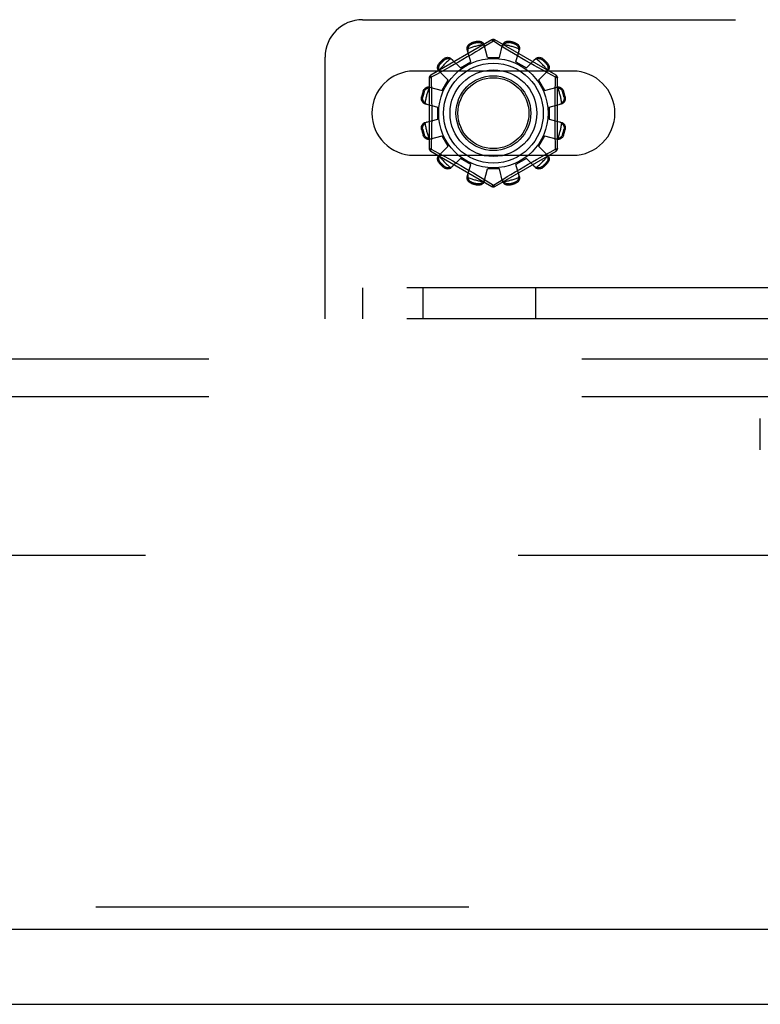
# Model space of a CAD drawing. Header units: inches. Extents: x 0 to 227, y 0 to 147.
# Tile 77 of 256: x 82.35 to 84.82, y 36.16 to 39.45. Entities that reach past the tile are written whole.
import ezdxf

# ---------------------------------------------------------------- set-up
doc = ezdxf.new("R2010")
doc.units = ezdxf.units.IN
doc.header["$LTSCALE"] = 12.466667
doc.header["$MEASUREMENT"] = 0
doc.linetypes.add('HIDDEN', pattern=[0.2, 0.1, -0.1])
doc.layers.get('0').update_dxf_attribs({"linetype": 'CONTINUOUS'})
for name, color, linetype in [('DEFAULT_2', 8, 'HIDDEN'), ('RIGHTHAND_DOOR_ASSEMBLY', 7, 'CONTINUOUS'), ('SUBPANEL', 7, 'CONTINUOUS')]:
    doc.layers.add(name, color=color, linetype=linetype)

msp = doc.modelspace()

# ---------------------------------------------------------------- linework, layer by layer
at = {"color": 7, "linetype": 'Continuous'}
msp.add_line((39.5279, 36.1593), (99.4239, 36.1593), dxfattribs=at)
at = {"layer": 'DEFAULT_2', "color": 8, "linetype": 'HIDDEN'}
for p, q in [((83.4917, 39.4508), (92.2417, 39.4508)), ((83.9242, 39.3831), (83.7197, 39.265)), ((83.8561, 39.3732), (83.8571, 39.3694)), ((83.876, 39.3745), (83.875, 39.3783)), ((83.9292, 39.3785), (83.8943, 39.3573)), ((83.9092, 39.3243), (83.8981, 39.3665)), ((83.9326, 39.3764), (83.9292, 39.3785)), ((83.9523, 39.3644), (83.9326, 39.3764)), ((84.1387, 39.265), (83.9342, 39.3831)), ((83.9492, 39.3243), (83.9602, 39.3665)), ((83.9833, 39.3783), (83.9823, 39.3745)), ((84.0012, 39.3694), (84.0022, 39.3732)), ((83.8535, 39.3094), (83.8419, 39.3515)), ((83.8568, 39.3348), (83.8421, 39.3262)), ((83.8706, 39.343), (83.8568, 39.3348)), ((83.8831, 39.3505), (83.8706, 39.343)), ((83.8943, 39.3573), (83.8831, 39.3505)), ((83.9666, 39.3557), (83.9523, 39.3644)), ((83.9834, 39.3456), (83.9666, 39.3557)), ((83.9961, 39.338), (83.9834, 39.3456)), ((84.0098, 39.3299), (83.9961, 39.338)), ((84.0048, 39.3094), (84.0164, 39.3515)), ((83.3667, 38.4508), (83.3667, 39.3258)), ((83.7484, 39.3052), (83.7512, 39.3024)), ((83.765, 39.3162), (83.7623, 39.319)), ((83.7983, 39.301), (83.785, 39.2935)), ((83.7882, 39.3204), (83.8188, 39.2894)), ((83.8124, 39.309), (83.7983, 39.301)), ((83.8272, 39.3175), (83.8124, 39.309)), ((83.8188, 39.2894), (83.8535, 39.3094)), ((83.8421, 39.3262), (83.8272, 39.3175)), ((83.9092, 39.3243), (83.9492, 39.3243)), ((84.0048, 39.3094), (84.0395, 39.2894)), ((84.0239, 39.3216), (84.0098, 39.3299)), ((84.0381, 39.3134), (84.0239, 39.3216)), ((84.0519, 39.3056), (84.0381, 39.3134)), ((84.0395, 39.2894), (84.0701, 39.3204)), ((84.0651, 39.2981), (84.0519, 39.3056)), ((84.0961, 39.319), (84.0933, 39.3162)), ((84.1071, 39.3024), (84.1099, 39.3052)), ((84.1948, 39.2789), (83.6635, 39.2789)), ((83.7389, 39.2681), (83.7212, 39.2584)), ((83.7568, 39.2779), (83.7389, 39.2681)), ((83.747, 39.2793), (83.7781, 39.2486)), ((83.7728, 39.2867), (83.7568, 39.2779)), ((83.785, 39.2935), (83.7728, 39.2867)), ((84.0775, 39.2912), (84.0651, 39.2981)), ((84.094, 39.282), (84.0775, 39.2912)), ((84.0802, 39.2486), (84.1113, 39.2793)), ((84.1124, 39.2719), (84.094, 39.282)), ((84.1372, 39.2584), (84.1124, 39.2719)), ((83.7147, 39.2564), (83.7147, 39.0202)), ((83.7212, 39.2584), (83.7214, 39.2467)), ((83.7581, 39.214), (83.7781, 39.2486)), ((84.0802, 39.2486), (84.1002, 39.214)), ((84.1437, 39.0202), (84.1437, 39.2564)), ((83.698, 39.2103), (83.6943, 39.2114)), ((83.716, 39.2256), (83.7581, 39.214)), ((84.1002, 39.214), (84.1423, 39.2256)), ((84.1641, 39.2114), (84.1603, 39.2103)), ((83.6892, 39.1925), (83.693, 39.1915)), ((83.7009, 39.1693), (83.7432, 39.1583)), ((84.1152, 39.1583), (84.1574, 39.1693)), ((84.1653, 39.1915), (84.1691, 39.1925)), ((83.7432, 39.1183), (83.7432, 39.1583)), ((84.1152, 39.1583), (84.1152, 39.1183)), ((83.7009, 39.1073), (83.7432, 39.1183)), ((84.1152, 39.1183), (84.1574, 39.1073)), ((83.693, 39.0851), (83.6892, 39.0841)), ((84.1691, 39.0841), (84.1653, 39.0851)), ((83.6943, 39.0652), (83.698, 39.0663)), ((83.716, 39.051), (83.7581, 39.0626)), ((83.7781, 39.028), (83.7581, 39.0626)), ((84.1002, 39.0626), (84.0802, 39.028)), ((84.1002, 39.0626), (84.1423, 39.051)), ((84.1603, 39.0663), (84.1641, 39.0652)), ((83.7197, 39.0116), (83.9242, 38.8935)), ((83.7212, 39.0182), (83.7459, 39.0047)), ((83.7459, 39.0047), (83.7643, 38.9946)), ((83.747, 38.9973), (83.7781, 39.028)), ((83.9342, 38.8935), (84.1387, 39.0116)), ((84.0802, 39.028), (84.1113, 38.9973)), ((84.1015, 38.9987), (84.1194, 39.0085)), ((84.1194, 39.0085), (84.1372, 39.0182)), ((84.1372, 39.0182), (84.1369, 39.0299)), ((83.6635, 38.9977), (84.1948, 38.9977)), ((83.7512, 38.9742), (83.7484, 38.9714)), ((83.7643, 38.9946), (83.7809, 38.9854)), ((83.7809, 38.9854), (83.7932, 38.9785)), ((83.7882, 38.9562), (83.8188, 38.9872)), ((83.7932, 38.9785), (83.8064, 38.971)), ((83.8535, 38.9672), (83.8188, 38.9872)), ((84.0395, 38.9872), (84.0048, 38.9672)), ((84.0395, 38.9872), (84.0701, 38.9562)), ((84.0459, 38.9676), (84.06, 38.9756)), ((84.06, 38.9756), (84.0733, 38.9831)), ((84.0733, 38.9831), (84.0855, 38.9899)), ((84.0855, 38.9899), (84.1015, 38.9987)), ((84.1099, 38.9714), (84.1071, 38.9742)), ((83.7623, 38.9576), (83.765, 38.9604)), ((83.8064, 38.971), (83.8202, 38.9632)), ((83.8202, 38.9632), (83.8344, 38.955)), ((83.8344, 38.955), (83.8486, 38.9467)), ((83.8419, 38.9251), (83.8535, 38.9672)), ((83.8486, 38.9467), (83.8622, 38.9386)), ((83.8622, 38.9386), (83.8749, 38.931)), ((83.8981, 38.9101), (83.9092, 38.9523)), ((83.9492, 38.9523), (83.9092, 38.9523)), ((83.9602, 38.9101), (83.9492, 38.9523)), ((83.9878, 38.9336), (84.0015, 38.9418)), ((84.0015, 38.9418), (84.0162, 38.9504)), ((84.0164, 38.9251), (84.0048, 38.9672)), ((84.0162, 38.9504), (84.0311, 38.9591)), ((84.0311, 38.9591), (84.0459, 38.9676)), ((84.0933, 38.9604), (84.0961, 38.9576)), ((83.8571, 38.9072), (83.8561, 38.9034)), ((83.8749, 38.931), (83.8917, 38.9209)), ((83.8917, 38.9209), (83.906, 38.9122)), ((83.906, 38.9122), (83.9257, 38.9002)), ((83.9292, 38.8981), (83.964, 38.9193)), ((83.964, 38.9193), (83.9753, 38.9261)), ((83.9753, 38.9261), (83.9878, 38.9336)), ((84.0022, 38.9034), (84.0012, 38.9072)), ((83.875, 38.8983), (83.876, 38.9021)), ((83.9257, 38.9002), (83.9292, 38.8981)), ((83.9823, 38.9021), (83.9833, 38.8983)), ((92.3667, 38.5548), (83.3667, 38.5548)), ((83.4917, 38.5548), (83.4917, 38.4508)), ((83.6942, 38.4508), (83.6942, 38.5548)), ((84.0708, 38.4508), (84.0708, 38.5548)), ((92.3667, 38.4508), (83.3667, 38.4508)), ((84.8216, 38.0133), (84.8216, 38.1173)), ((97.7259, 37.6593), (71.1219, 37.6593))]:
    msp.add_line(p, q, dxfattribs=at)
for points in [[(83.8419, 39.3515), (83.8415, 39.3532), (83.8414, 39.3551), (83.8415, 39.357), (83.8418, 39.3589), (83.8424, 39.3608), (83.8432, 39.3626), (83.8442, 39.3644), (83.8454, 39.366), (83.8468, 39.3676), (83.8484, 39.3691), (83.8502, 39.3704), (83.8521, 39.3715), (83.854, 39.3725), (83.8561, 39.3732)], [(83.8442, 39.3533), (83.8444, 39.3543), (83.8446, 39.3553), (83.8449, 39.3563), (83.8453, 39.3573), (83.8456, 39.3583), (83.846, 39.3593), (83.8465, 39.3602), (83.847, 39.3611), (83.8476, 39.362), (83.8482, 39.3629), (83.8489, 39.3639), (83.8497, 39.3647), (83.8506, 39.3656), (83.8516, 39.3665), (83.8528, 39.3673), (83.8541, 39.3681), (83.8555, 39.3688), (83.8571, 39.3694)], [(83.875, 39.3783), (83.8771, 39.3786), (83.8793, 39.3788), (83.8815, 39.3788), (83.8837, 39.3785), (83.8858, 39.3781), (83.8879, 39.3774), (83.8897, 39.3766), (83.8915, 39.3756), (83.8931, 39.3744), (83.8945, 39.373), (83.8958, 39.3715), (83.8968, 39.3699), (83.8976, 39.3683), (83.8981, 39.3665)], [(83.876, 39.3745), (83.8777, 39.3747), (83.8793, 39.3749), (83.8808, 39.3748), (83.8822, 39.3747), (83.8835, 39.3744), (83.8847, 39.3741), (83.8859, 39.3737), (83.8869, 39.3733), (83.888, 39.3728), (83.8889, 39.3723), (83.8898, 39.3718), (83.8907, 39.3712), (83.8915, 39.3706), (83.8923, 39.3699), (83.8931, 39.3692), (83.8938, 39.3685), (83.8946, 39.3678), (83.8952, 39.367)], [(83.9, 39.3594), (83.8996, 39.3608), (83.899, 39.3621), (83.8983, 39.3634), (83.8974, 39.3647), (83.8964, 39.3659), (83.8952, 39.367)], [(83.9242, 39.3831), (83.9245, 39.3832), (83.9249, 39.383), (83.9255, 39.3827), (83.9261, 39.3822), (83.9268, 39.3815), (83.9276, 39.3806), (83.9284, 39.3796), (83.9292, 39.3785)], [(83.9292, 39.3785), (83.93, 39.3796), (83.9308, 39.3806), (83.9315, 39.3815), (83.9322, 39.3822), (83.9328, 39.3827), (83.9334, 39.383), (83.9338, 39.3832), (83.9342, 39.3831)], [(83.9631, 39.367), (83.9619, 39.3659), (83.9609, 39.3647), (83.9601, 39.3634), (83.9593, 39.3621), (83.9587, 39.3608), (83.9583, 39.3594)], [(83.9602, 39.3665), (83.9607, 39.3683), (83.9615, 39.3699), (83.9626, 39.3715), (83.9638, 39.373), (83.9653, 39.3744), (83.9669, 39.3756), (83.9686, 39.3766), (83.9705, 39.3774), (83.9725, 39.3781), (83.9746, 39.3785), (83.9768, 39.3788), (83.979, 39.3788), (83.9812, 39.3786), (83.9833, 39.3783)], [(83.9631, 39.367), (83.9638, 39.3678), (83.9645, 39.3685), (83.9652, 39.3692), (83.966, 39.3699), (83.9668, 39.3706), (83.9677, 39.3712), (83.9685, 39.3718), (83.9694, 39.3723), (83.9704, 39.3728), (83.9714, 39.3733), (83.9725, 39.3737), (83.9736, 39.3741), (83.9748, 39.3744), (83.9761, 39.3747), (83.9775, 39.3748), (83.9791, 39.3749), (83.9807, 39.3747), (83.9823, 39.3745)], [(84.0012, 39.3694), (84.0028, 39.3688), (84.0042, 39.3681), (84.0055, 39.3673), (84.0067, 39.3665), (84.0077, 39.3656), (84.0086, 39.3647), (84.0094, 39.3638), (84.0101, 39.3629), (84.0107, 39.362), (84.0113, 39.3611), (84.0118, 39.3602), (84.0123, 39.3592), (84.0127, 39.3583), (84.0131, 39.3573), (84.0134, 39.3563), (84.0137, 39.3553), (84.0139, 39.3543), (84.0141, 39.3533)], [(84.0022, 39.3732), (84.0043, 39.3725), (84.0063, 39.3715), (84.0082, 39.3704), (84.0099, 39.3691), (84.0115, 39.3676), (84.013, 39.366), (84.0142, 39.3644), (84.0152, 39.3626), (84.0159, 39.3608), (84.0165, 39.3589), (84.0168, 39.357), (84.0169, 39.3551), (84.0168, 39.3532), (84.0164, 39.3515)], [(83.8442, 39.3533), (83.8438, 39.3518), (83.8435, 39.3502), (83.8434, 39.3487), (83.8434, 39.3472), (83.8435, 39.3458), (83.8439, 39.3443)], [(84.0145, 39.3443), (84.0148, 39.3458), (84.0149, 39.3472), (84.015, 39.3487), (84.0148, 39.3502), (84.0146, 39.3518), (84.0141, 39.3533)], [(83.747, 39.2793), (83.7458, 39.2806), (83.7448, 39.2821), (83.7439, 39.2838), (83.7432, 39.2857), (83.7428, 39.2876), (83.7425, 39.2896), (83.7425, 39.2916), (83.7427, 39.2936), (83.7432, 39.2957), (83.7438, 39.2978), (83.7447, 39.2998), (83.7458, 39.3017), (83.747, 39.3035), (83.7484, 39.3052)], [(83.7481, 39.282), (83.7477, 39.283), (83.7474, 39.284), (83.7472, 39.285), (83.747, 39.286), (83.7468, 39.2871), (83.7467, 39.2881), (83.7466, 39.2891), (83.7466, 39.2902), (83.7467, 39.2913), (83.7468, 39.2924), (83.7469, 39.2935), (83.7472, 39.2947), (83.7475, 39.2959), (83.7479, 39.2972), (83.7485, 39.2985), (83.7492, 39.2998), (83.7501, 39.3011), (83.7512, 39.3024)], [(83.7623, 39.319), (83.7639, 39.3204), (83.7657, 39.3217), (83.7677, 39.3228), (83.7697, 39.3236), (83.7718, 39.3243), (83.7738, 39.3247), (83.7759, 39.325), (83.7779, 39.3249), (83.7799, 39.3247), (83.7818, 39.3243), (83.7836, 39.3236), (83.7853, 39.3227), (83.7868, 39.3217), (83.7882, 39.3204)], [(83.765, 39.3162), (83.7664, 39.3173), (83.7677, 39.3182), (83.769, 39.319), (83.7703, 39.3195), (83.7716, 39.32), (83.7728, 39.3203), (83.774, 39.3205), (83.7751, 39.3207), (83.7762, 39.3208), (83.7773, 39.3208), (83.7783, 39.3208), (83.7794, 39.3208), (83.7804, 39.3206), (83.7814, 39.3205), (83.7825, 39.3203), (83.7835, 39.32), (83.7845, 39.3197), (83.7854, 39.3194)], [(83.7934, 39.3152), (83.7923, 39.3162), (83.7911, 39.317), (83.7898, 39.3178), (83.7884, 39.3185), (83.787, 39.319), (83.7854, 39.3194)], [(84.0729, 39.3194), (84.0713, 39.319), (84.0699, 39.3185), (84.0685, 39.3178), (84.0672, 39.317), (84.066, 39.3162), (84.0649, 39.3152)], [(84.0701, 39.3204), (84.0715, 39.3217), (84.073, 39.3227), (84.0747, 39.3236), (84.0765, 39.3243), (84.0785, 39.3247), (84.0805, 39.3249), (84.0825, 39.325), (84.0845, 39.3247), (84.0866, 39.3243), (84.0886, 39.3236), (84.0907, 39.3228), (84.0926, 39.3217), (84.0944, 39.3204), (84.0961, 39.319)], [(84.0729, 39.3194), (84.0739, 39.3197), (84.0749, 39.32), (84.0759, 39.3203), (84.0769, 39.3205), (84.0779, 39.3206), (84.079, 39.3208), (84.08, 39.3208), (84.0811, 39.3208), (84.0821, 39.3208), (84.0832, 39.3207), (84.0844, 39.3205), (84.0856, 39.3203), (84.0868, 39.32), (84.088, 39.3195), (84.0893, 39.319), (84.0906, 39.3182), (84.092, 39.3173), (84.0933, 39.3162)], [(84.1071, 39.3024), (84.1082, 39.3011), (84.1091, 39.2998), (84.1098, 39.2984), (84.1104, 39.2971), (84.1108, 39.2959), (84.1112, 39.2947), (84.1114, 39.2935), (84.1116, 39.2924), (84.1117, 39.2913), (84.1117, 39.2902), (84.1117, 39.2891), (84.1116, 39.2881), (84.1115, 39.2871), (84.1113, 39.286), (84.1111, 39.285), (84.1109, 39.284), (84.1106, 39.283), (84.1103, 39.282)], [(84.1099, 39.3052), (84.1113, 39.3035), (84.1125, 39.3017), (84.1136, 39.2998), (84.1145, 39.2978), (84.1152, 39.2957), (84.1156, 39.2936), (84.1158, 39.2916), (84.1158, 39.2896), (84.1156, 39.2876), (84.1151, 39.2857), (84.1144, 39.2838), (84.1136, 39.2821), (84.1125, 39.2806), (84.1113, 39.2793)], [(83.7481, 39.282), (83.7485, 39.2805), (83.749, 39.279), (83.7496, 39.2776), (83.7504, 39.2763), (83.7513, 39.2752), (83.7523, 39.2741)], [(84.106, 39.2741), (84.107, 39.2752), (84.1079, 39.2763), (84.1087, 39.2776), (84.1093, 39.279), (84.1099, 39.2805), (84.1103, 39.282)], [(83.7147, 39.2564), (83.7148, 39.2567), (83.7151, 39.257), (83.7157, 39.2573), (83.7164, 39.2576), (83.7174, 39.2579), (83.7185, 39.2581), (83.7198, 39.2583), (83.7211, 39.2584)], [(83.7211, 39.2584), (83.7206, 39.2596), (83.7201, 39.2608), (83.7197, 39.2619), (83.7195, 39.2629), (83.7193, 39.2637), (83.7193, 39.2643), (83.7194, 39.2648), (83.7197, 39.265)], [(83.7214, 39.2467), (83.7222, 39.2108), (83.7224, 39.1988), (83.7226, 39.1867), (83.7228, 39.1745), (83.7229, 39.1624), (83.723, 39.1504), (83.723, 39.1383), (83.723, 39.1262), (83.7229, 39.1141), (83.7228, 39.102), (83.7226, 39.0899), (83.7224, 39.0778), (83.7222, 39.0658)], [(84.1361, 39.2108), (84.1369, 39.2467), (84.1372, 39.2584)], [(84.1387, 39.265), (84.1389, 39.2648), (84.139, 39.2643), (84.139, 39.2637), (84.1388, 39.2629), (84.1386, 39.2619), (84.1382, 39.2608), (84.1377, 39.2597), (84.1372, 39.2584)], [(84.1372, 39.2584), (84.1385, 39.2583), (84.1398, 39.2581), (84.1409, 39.2579), (84.1419, 39.2576), (84.1426, 39.2573), (84.1432, 39.257), (84.1435, 39.2567), (84.1437, 39.2564)], [(83.6943, 39.2114), (83.695, 39.2134), (83.6959, 39.2154), (83.6971, 39.2173), (83.6984, 39.2191), (83.6998, 39.2207), (83.7014, 39.2221), (83.7031, 39.2233), (83.7048, 39.2243), (83.7067, 39.2251), (83.7086, 39.2257), (83.7105, 39.226), (83.7124, 39.2261), (83.7142, 39.2259), (83.716, 39.2256)], [(83.698, 39.2103), (83.6987, 39.2119), (83.6994, 39.2134), (83.7001, 39.2147), (83.701, 39.2158), (83.7018, 39.2168), (83.7027, 39.2177), (83.7036, 39.2185), (83.7045, 39.2192), (83.7054, 39.2199), (83.7064, 39.2204), (83.7073, 39.221), (83.7082, 39.2214), (83.7092, 39.2218), (83.7101, 39.2222), (83.7111, 39.2225), (83.7121, 39.2228), (83.7131, 39.2231), (83.7142, 39.2233)], [(83.7231, 39.2236), (83.7217, 39.2239), (83.7202, 39.2241), (83.7187, 39.2241), (83.7172, 39.224), (83.7157, 39.2237), (83.7142, 39.2233)], [(84.1442, 39.2233), (84.1426, 39.2237), (84.1411, 39.224), (84.1396, 39.2241), (84.1381, 39.2241), (84.1366, 39.2239), (84.1352, 39.2236)], [(84.1369, 39.0299), (84.1361, 39.0658), (84.1359, 39.0778), (84.1357, 39.0899), (84.1355, 39.1021), (84.1354, 39.1141), (84.1353, 39.1262), (84.1353, 39.1383), (84.1353, 39.1504), (84.1354, 39.1625), (84.1355, 39.1746), (84.1357, 39.1867), (84.1359, 39.1988), (84.1361, 39.2108)], [(84.1423, 39.2256), (84.1441, 39.2259), (84.1459, 39.2261), (84.1478, 39.226), (84.1498, 39.2257), (84.1517, 39.2251), (84.1535, 39.2243), (84.1552, 39.2233), (84.1569, 39.2221), (84.1585, 39.2207), (84.1599, 39.2191), (84.1612, 39.2173), (84.1624, 39.2154), (84.1633, 39.2134), (84.1641, 39.2114)], [(84.1442, 39.2233), (84.1452, 39.2231), (84.1462, 39.2228), (84.1472, 39.2225), (84.1482, 39.2222), (84.1492, 39.2218), (84.1501, 39.2214), (84.151, 39.221), (84.152, 39.2204), (84.1529, 39.2199), (84.1538, 39.2192), (84.1547, 39.2185), (84.1556, 39.2177), (84.1565, 39.2168), (84.1574, 39.2158), (84.1582, 39.2147), (84.159, 39.2134), (84.1597, 39.2119), (84.1603, 39.2103)], [(83.7009, 39.1693), (83.6992, 39.1699), (83.6975, 39.1707), (83.6959, 39.1717), (83.6944, 39.1729), (83.6931, 39.1744), (83.6919, 39.176), (83.6909, 39.1777), (83.69, 39.1796), (83.6894, 39.1816), (83.6889, 39.1837), (83.6887, 39.1859), (83.6886, 39.1881), (83.6888, 39.1903), (83.6892, 39.1925)], [(83.7005, 39.1722), (83.6997, 39.1729), (83.6989, 39.1736), (83.6982, 39.1744), (83.6975, 39.1752), (83.6969, 39.176), (83.6963, 39.1768), (83.6957, 39.1777), (83.6951, 39.1786), (83.6946, 39.1795), (83.6941, 39.1805), (83.6937, 39.1816), (83.6933, 39.1827), (83.693, 39.184), (83.6928, 39.1853), (83.6926, 39.1867), (83.6926, 39.1882), (83.6927, 39.1898), (83.693, 39.1915)], [(83.7005, 39.1722), (83.7016, 39.1711), (83.7028, 39.1701), (83.704, 39.1692), (83.7053, 39.1685), (83.7067, 39.1679), (83.7081, 39.1675)], [(84.1502, 39.1675), (84.1516, 39.1679), (84.153, 39.1685), (84.1543, 39.1692), (84.1556, 39.1701), (84.1567, 39.1711), (84.1578, 39.1722)], [(84.1691, 39.1925), (84.1695, 39.1903), (84.1697, 39.1881), (84.1696, 39.1859), (84.1694, 39.1837), (84.1689, 39.1816), (84.1683, 39.1796), (84.1675, 39.1777), (84.1664, 39.176), (84.1652, 39.1744), (84.1639, 39.1729), (84.1624, 39.1717), (84.1608, 39.1707), (84.1591, 39.1699), (84.1574, 39.1693)], [(84.1653, 39.1915), (84.1656, 39.1898), (84.1657, 39.1882), (84.1657, 39.1867), (84.1655, 39.1852), (84.1653, 39.1839), (84.165, 39.1827), (84.1646, 39.1816), (84.1642, 39.1805), (84.1637, 39.1795), (84.1632, 39.1786), (84.1626, 39.1777), (84.1621, 39.1768), (84.1614, 39.176), (84.1608, 39.1751), (84.1601, 39.1744), (84.1594, 39.1736), (84.1586, 39.1729), (84.1578, 39.1722)], [(83.6892, 39.0841), (83.6888, 39.0863), (83.6886, 39.0885), (83.6887, 39.0907), (83.6889, 39.0929), (83.6894, 39.095), (83.69, 39.097), (83.6909, 39.0989), (83.6919, 39.1006), (83.6931, 39.1022), (83.6944, 39.1037), (83.6959, 39.1049), (83.6975, 39.1059), (83.6992, 39.1067), (83.7009, 39.1073)], [(83.693, 39.0851), (83.6927, 39.0868), (83.6926, 39.0884), (83.6926, 39.0899), (83.6928, 39.0914), (83.693, 39.0927), (83.6933, 39.0939), (83.6937, 39.095), (83.6942, 39.0961), (83.6946, 39.0971), (83.6951, 39.098), (83.6957, 39.0989), (83.6963, 39.0998), (83.6969, 39.1006), (83.6975, 39.1015), (83.6982, 39.1022), (83.6989, 39.103), (83.6997, 39.1037), (83.7005, 39.1044)], [(83.7081, 39.1091), (83.7067, 39.1087), (83.7053, 39.1081), (83.704, 39.1074), (83.7028, 39.1065), (83.7016, 39.1055), (83.7005, 39.1044)], [(84.1578, 39.1044), (84.1567, 39.1055), (84.1556, 39.1065), (84.1543, 39.1074), (84.153, 39.1081), (84.1516, 39.1087), (84.1502, 39.1091)], [(84.1574, 39.1073), (84.1591, 39.1067), (84.1608, 39.1059), (84.1624, 39.1049), (84.1639, 39.1037), (84.1652, 39.1022), (84.1664, 39.1006), (84.1675, 39.0989), (84.1683, 39.097), (84.1689, 39.095), (84.1694, 39.0929), (84.1696, 39.0907), (84.1697, 39.0885), (84.1695, 39.0863), (84.1691, 39.0841)], [(84.1578, 39.1044), (84.1586, 39.1037), (84.1594, 39.103), (84.1601, 39.1022), (84.1608, 39.1014), (84.1615, 39.1006), (84.1621, 39.0998), (84.1626, 39.0989), (84.1632, 39.098), (84.1637, 39.0971), (84.1642, 39.0961), (84.1646, 39.095), (84.165, 39.0939), (84.1653, 39.0926), (84.1655, 39.0913), (84.1657, 39.0899), (84.1657, 39.0884), (84.1656, 39.0868), (84.1653, 39.0851)], [(83.716, 39.051), (83.7142, 39.0507), (83.7124, 39.0505), (83.7105, 39.0506), (83.7086, 39.0509), (83.7067, 39.0515), (83.7048, 39.0523), (83.7031, 39.0533), (83.7014, 39.0545), (83.6998, 39.0559), (83.6984, 39.0575), (83.6971, 39.0593), (83.6959, 39.0612), (83.695, 39.0632), (83.6943, 39.0652)], [(83.7142, 39.0533), (83.7131, 39.0535), (83.7121, 39.0538), (83.7111, 39.0541), (83.7101, 39.0544), (83.7092, 39.0548), (83.7082, 39.0552), (83.7073, 39.0556), (83.7063, 39.0562), (83.7054, 39.0567), (83.7045, 39.0574), (83.7036, 39.0581), (83.7027, 39.0589), (83.7018, 39.0598), (83.701, 39.0608), (83.7001, 39.0619), (83.6993, 39.0632), (83.6987, 39.0647), (83.698, 39.0663)], [(83.7142, 39.0533), (83.7157, 39.0529), (83.7172, 39.0526), (83.7187, 39.0525), (83.7202, 39.0525), (83.7217, 39.0527), (83.7231, 39.053)], [(83.7222, 39.0658), (83.7214, 39.0299), (83.7212, 39.0182)], [(84.1352, 39.053), (84.1366, 39.0527), (84.1381, 39.0525), (84.1396, 39.0525), (84.1411, 39.0526), (84.1426, 39.0529), (84.1442, 39.0533)], [(84.1641, 39.0652), (84.1633, 39.0632), (84.1624, 39.0612), (84.1612, 39.0593), (84.1599, 39.0575), (84.1585, 39.0559), (84.1569, 39.0545), (84.1552, 39.0533), (84.1535, 39.0523), (84.1517, 39.0515), (84.1498, 39.0509), (84.1478, 39.0506), (84.1459, 39.0505), (84.1441, 39.0507), (84.1423, 39.051)], [(84.1603, 39.0663), (84.1597, 39.0647), (84.159, 39.0632), (84.1582, 39.0619), (84.1573, 39.0608), (84.1565, 39.0598), (84.1556, 39.0589), (84.1547, 39.0581), (84.1538, 39.0574), (84.1529, 39.0567), (84.152, 39.0562), (84.151, 39.0556), (84.1501, 39.0552), (84.1492, 39.0548), (84.1482, 39.0544), (84.1472, 39.0541), (84.1462, 39.0538), (84.1452, 39.0535), (84.1442, 39.0533)], [(83.7211, 39.0182), (83.7198, 39.0183), (83.7185, 39.0185), (83.7174, 39.0187), (83.7164, 39.019), (83.7157, 39.0193), (83.7151, 39.0196), (83.7148, 39.0199), (83.7147, 39.0202)], [(83.7197, 39.0116), (83.7194, 39.0118), (83.7193, 39.0123), (83.7193, 39.0129), (83.7195, 39.0137), (83.7197, 39.0147), (83.7201, 39.0158), (83.7206, 39.0169), (83.7211, 39.0182)], [(84.1437, 39.0202), (84.1435, 39.0199), (84.1432, 39.0196), (84.1426, 39.0193), (84.1419, 39.019), (84.1409, 39.0187), (84.1398, 39.0185), (84.1385, 39.0183), (84.1372, 39.0182)], [(84.1372, 39.0182), (84.1378, 39.017), (84.1382, 39.0158), (84.1386, 39.0147), (84.1388, 39.0137), (84.139, 39.0129), (84.139, 39.0123), (84.1389, 39.0118), (84.1387, 39.0116)], [(83.7484, 38.9714), (83.747, 38.9731), (83.7458, 38.9749), (83.7447, 38.9768), (83.7438, 38.9788), (83.7432, 38.9809), (83.7427, 38.983), (83.7425, 38.985), (83.7425, 38.987), (83.7428, 38.989), (83.7432, 38.9909), (83.7439, 38.9928), (83.7448, 38.9945), (83.7458, 38.996), (83.747, 38.9973)], [(83.7512, 38.9742), (83.7501, 38.9755), (83.7492, 38.9768), (83.7485, 38.9781), (83.7479, 38.9795), (83.7475, 38.9807), (83.7472, 38.9819), (83.7469, 38.9831), (83.7467, 38.9842), (83.7467, 38.9853), (83.7466, 38.9864), (83.7466, 38.9875), (83.7467, 38.9885), (83.7468, 38.9895), (83.747, 38.9906), (83.7472, 38.9916), (83.7474, 38.9926), (83.7477, 38.9936), (83.7481, 38.9946)], [(83.7523, 39.0025), (83.7513, 39.0014), (83.7504, 39.0003), (83.7496, 38.999), (83.749, 38.9976), (83.7485, 38.9961), (83.7481, 38.9946)], [(84.1103, 38.9946), (84.1099, 38.9961), (84.1093, 38.9976), (84.1087, 38.999), (84.1079, 39.0003), (84.107, 39.0014), (84.106, 39.0025)], [(84.1103, 38.9946), (84.1106, 38.9936), (84.1109, 38.9926), (84.1111, 38.9916), (84.1113, 38.9906), (84.1115, 38.9895), (84.1116, 38.9885), (84.1117, 38.9875), (84.1117, 38.9864), (84.1117, 38.9853), (84.1116, 38.9842), (84.1114, 38.9831), (84.1112, 38.9819), (84.1108, 38.9807), (84.1104, 38.9794), (84.1098, 38.9781), (84.1091, 38.9768), (84.1082, 38.9755), (84.1071, 38.9742)], [(84.1113, 38.9973), (84.1125, 38.996), (84.1136, 38.9945), (84.1144, 38.9928), (84.1151, 38.9909), (84.1156, 38.989), (84.1158, 38.987), (84.1158, 38.985), (84.1156, 38.983), (84.1152, 38.9809), (84.1145, 38.9788), (84.1136, 38.9768), (84.1125, 38.9749), (84.1113, 38.9731), (84.1099, 38.9714)], [(83.7882, 38.9562), (83.7868, 38.9549), (83.7853, 38.9539), (83.7836, 38.953), (83.7818, 38.9523), (83.7799, 38.9519), (83.7779, 38.9517), (83.7759, 38.9516), (83.7738, 38.9519), (83.7718, 38.9523), (83.7697, 38.953), (83.7677, 38.9538), (83.7657, 38.9549), (83.7639, 38.9562), (83.7623, 38.9576)], [(83.7854, 38.9572), (83.7845, 38.9569), (83.7835, 38.9566), (83.7824, 38.9563), (83.7814, 38.9561), (83.7804, 38.956), (83.7794, 38.9558), (83.7783, 38.9558), (83.7773, 38.9558), (83.7762, 38.9558), (83.7751, 38.9559), (83.7739, 38.9561), (83.7728, 38.9563), (83.7715, 38.9566), (83.7703, 38.9571), (83.769, 38.9576), (83.7677, 38.9584), (83.7663, 38.9593), (83.765, 38.9604)], [(83.7854, 38.9572), (83.787, 38.9576), (83.7884, 38.9581), (83.7898, 38.9588), (83.7911, 38.9595), (83.7923, 38.9604), (83.7934, 38.9614)], [(84.0649, 38.9614), (84.066, 38.9604), (84.0672, 38.9595), (84.0685, 38.9588), (84.0699, 38.9581), (84.0713, 38.9576), (84.0729, 38.9572)], [(84.0961, 38.9576), (84.0944, 38.9562), (84.0926, 38.9549), (84.0907, 38.9538), (84.0886, 38.953), (84.0866, 38.9523), (84.0845, 38.9519), (84.0825, 38.9516), (84.0805, 38.9517), (84.0785, 38.9519), (84.0765, 38.9523), (84.0747, 38.953), (84.073, 38.9539), (84.0715, 38.9549), (84.0701, 38.9562)], [(84.0933, 38.9604), (84.092, 38.9593), (84.0906, 38.9584), (84.0893, 38.9576), (84.088, 38.9571), (84.0868, 38.9566), (84.0855, 38.9563), (84.0844, 38.956), (84.0832, 38.9559), (84.0821, 38.9558), (84.081, 38.9558), (84.08, 38.9558), (84.0789, 38.9558), (84.0779, 38.956), (84.0769, 38.9561), (84.0759, 38.9563), (84.0749, 38.9566), (84.0739, 38.9569), (84.0729, 38.9572)], [(83.8561, 38.9034), (83.854, 38.9041), (83.8521, 38.9051), (83.8502, 38.9062), (83.8484, 38.9075), (83.8468, 38.909), (83.8454, 38.9106), (83.8442, 38.9122), (83.8432, 38.914), (83.8424, 38.9158), (83.8418, 38.9177), (83.8415, 38.9196), (83.8414, 38.9215), (83.8415, 38.9234), (83.8419, 38.9251)], [(83.8439, 38.9323), (83.8435, 38.9308), (83.8434, 38.9294), (83.8434, 38.9279), (83.8435, 38.9263), (83.8438, 38.9248), (83.8442, 38.9233)], [(83.8571, 38.9072), (83.8555, 38.9078), (83.8541, 38.9085), (83.8528, 38.9093), (83.8516, 38.9101), (83.8506, 38.911), (83.8497, 38.9119), (83.8489, 38.9128), (83.8482, 38.9137), (83.8476, 38.9146), (83.847, 38.9155), (83.8465, 38.9164), (83.846, 38.9174), (83.8456, 38.9183), (83.8453, 38.9193), (83.8449, 38.9203), (83.8446, 38.9213), (83.8444, 38.9223), (83.8442, 38.9233)], [(83.8981, 38.9101), (83.8976, 38.9083), (83.8968, 38.9067), (83.8958, 38.9051), (83.8945, 38.9036), (83.8931, 38.9022), (83.8915, 38.901), (83.8897, 38.9), (83.8879, 38.8992), (83.8858, 38.8985), (83.8837, 38.8981), (83.8815, 38.8978), (83.8793, 38.8978), (83.8771, 38.898), (83.875, 38.8983)], [(83.8952, 38.9096), (83.8946, 38.9088), (83.8938, 38.9081), (83.8931, 38.9074), (83.8923, 38.9067), (83.8915, 38.906), (83.8907, 38.9054), (83.8898, 38.9048), (83.8889, 38.9043), (83.8879, 38.9038), (83.8869, 38.9033), (83.8859, 38.9029), (83.8847, 38.9025), (83.8835, 38.9022), (83.8822, 38.9019), (83.8808, 38.9018), (83.8793, 38.9017), (83.8777, 38.9019), (83.876, 38.9021)], [(83.8952, 38.9096), (83.8964, 38.9107), (83.8974, 38.9119), (83.8983, 38.9132), (83.899, 38.9145), (83.8996, 38.9158), (83.9, 38.9172)], [(83.9583, 38.9172), (83.9587, 38.9158), (83.9593, 38.9145), (83.9601, 38.9132), (83.9609, 38.9119), (83.9619, 38.9107), (83.9631, 38.9096)], [(83.9833, 38.8983), (83.9812, 38.898), (83.979, 38.8978), (83.9768, 38.8978), (83.9746, 38.8981), (83.9725, 38.8985), (83.9705, 38.8992), (83.9686, 38.9), (83.9669, 38.901), (83.9653, 38.9022), (83.9638, 38.9036), (83.9626, 38.9051), (83.9615, 38.9067), (83.9607, 38.9083), (83.9602, 38.9101)], [(83.9823, 38.9021), (83.9806, 38.9019), (83.979, 38.9017), (83.9775, 38.9018), (83.9761, 38.9019), (83.9748, 38.9022), (83.9736, 38.9025), (83.9724, 38.9029), (83.9714, 38.9033), (83.9704, 38.9038), (83.9694, 38.9043), (83.9685, 38.9048), (83.9676, 38.9054), (83.9668, 38.906), (83.966, 38.9067), (83.9652, 38.9074), (83.9645, 38.9081), (83.9638, 38.9088), (83.9631, 38.9096)], [(84.0141, 38.9233), (84.0139, 38.9223), (84.0137, 38.9213), (84.0134, 38.9203), (84.0131, 38.9193), (84.0127, 38.9183), (84.0123, 38.9173), (84.0118, 38.9164), (84.0113, 38.9155), (84.0107, 38.9146), (84.0101, 38.9137), (84.0094, 38.9127), (84.0086, 38.9119), (84.0077, 38.911), (84.0067, 38.9101), (84.0055, 38.9093), (84.0042, 38.9085), (84.0028, 38.9078), (84.0012, 38.9072)], [(84.0164, 38.9251), (84.0168, 38.9234), (84.0169, 38.9215), (84.0168, 38.9196), (84.0165, 38.9177), (84.0159, 38.9158), (84.0152, 38.914), (84.0142, 38.9122), (84.013, 38.9106), (84.0115, 38.909), (84.0099, 38.9075), (84.0082, 38.9062), (84.0063, 38.9051), (84.0043, 38.9041), (84.0022, 38.9034)], [(84.0141, 38.9233), (84.0146, 38.9248), (84.0148, 38.9263), (84.015, 38.9279), (84.0149, 38.9294), (84.0148, 38.9308), (84.0145, 38.9323)], [(83.9292, 38.8981), (83.9284, 38.897), (83.9276, 38.896), (83.9268, 38.8951), (83.9261, 38.8944), (83.9255, 38.8939), (83.9249, 38.8936), (83.9245, 38.8934), (83.9242, 38.8935)], [(83.9342, 38.8935), (83.9338, 38.8934), (83.9334, 38.8936), (83.9328, 38.8939), (83.9322, 38.8944), (83.9315, 38.8951), (83.9308, 38.896), (83.93, 38.897), (83.9292, 38.8981)]]:
    msp.add_lwpolyline(points, dxfattribs=at)
for radius in [0.1829, 0.1668, 0.145, 0.125, 0.1186]:
    msp.add_circle((83.9292, 39.1383), radius, dxfattribs=at)
for centre, radius, start, end in [((83.4917, 39.3258), 0.125, 90, 180), ((83.9292, 39.1383), 0.2312, 98.4357, 111.5643), ((83.9292, 39.1383), 0.246, 102.7238, 107.2762), ((83.9292, 39.1383), 0.2421, 102.6908, 107.3092), ((83.9292, 39.3744), 0.01, 60, 120), ((83.9292, 39.1383), 0.2312, 68.4357, 81.5643), ((83.9292, 39.1383), 0.2421, 72.6908, 77.3092), ((83.9292, 39.1383), 0.246, 72.7238, 77.2762), ((83.9292, 39.1383), 0.2312, 128.4357, 141.5643), ((83.9292, 39.1383), 0.246, 132.7238, 137.2762), ((83.9292, 39.1383), 0.2421, 132.6908, 137.3092), ((83.9292, 39.1383), 0.2312, 38.4357, 51.5643), ((83.9292, 39.1383), 0.2421, 42.6908, 47.3092), ((83.9292, 39.1383), 0.246, 42.7238, 47.2762), ((83.6635, 39.1383), 0.1406, 90, 270), ((84.1948, 39.1383), 0.1406, 270, 90), ((83.7247, 39.2564), 0.01, 120, 180), ((84.1337, 39.2564), 0.01, 0, 60), ((83.9292, 39.1383), 0.246, 162.7238, 167.2762), ((83.9292, 39.1383), 0.2421, 162.6908, 167.3092), ((83.9292, 39.1383), 0.2312, 158.4357, 171.5643), ((83.9292, 39.1383), 0.2312, 8.4357, 21.5643), ((83.9292, 39.1383), 0.2421, 12.6908, 17.3092), ((83.9292, 39.1383), 0.246, 12.7238, 17.2762), ((83.9292, 39.1383), 0.2312, 188.4357, 201.5643), ((83.9292, 39.1383), 0.2312, 338.4357, 351.5643), ((83.9292, 39.1383), 0.246, 192.7238, 197.2762), ((83.9292, 39.1383), 0.2421, 192.6908, 197.3092), ((83.9292, 39.1383), 0.2421, 342.6908, 347.3092), ((83.9292, 39.1383), 0.246, 342.7238, 347.2762), ((83.7247, 39.0202), 0.01, 180, 240), ((84.1337, 39.0202), 0.01, 300, 360), ((83.9292, 39.1383), 0.2312, 218.4357, 231.5643), ((83.9292, 39.1383), 0.246, 222.7238, 227.2762), ((83.9292, 39.1383), 0.2421, 222.6908, 227.3092), ((83.9292, 39.1383), 0.2312, 308.4357, 321.5643), ((83.9292, 39.1383), 0.2421, 312.6908, 317.3092), ((83.9292, 39.1383), 0.246, 312.7238, 317.2762), ((83.9292, 39.1383), 0.2312, 248.4357, 261.5643), ((83.9292, 39.1383), 0.2421, 252.6908, 257.3092), ((83.9292, 39.1383), 0.2312, 278.4357, 291.5643), ((83.9292, 39.1383), 0.2421, 282.6908, 287.3092), ((83.9292, 39.1383), 0.246, 252.7238, 257.2762), ((83.9292, 38.9022), 0.01, 240, 300), ((83.9292, 39.1383), 0.246, 282.7238, 287.2762)]:
    msp.add_arc(centre, radius, start, end, dxfattribs=at)
at = {"layer": 'RIGHTHAND_DOOR_ASSEMBLY', "color": 8, "linetype": 'HIDDEN'}
msp.add_line((98.8072, 36.4843), (70.0207, 36.4843), dxfattribs=at)
at = {"layer": 'RIGHTHAND_DOOR_ASSEMBLY', "color": 3, "linetype": 'Continuous'}
msp.add_line((98.8072, 36.4093), (70.0207, 36.4093), dxfattribs=at)
at = {"layer": 'SUBPANEL', "color": 8, "linetype": 'HIDDEN'}
for p, q in [((95.4447, 38.3155), (43.5072, 38.3155)), ((95.4447, 38.1905), (43.5072, 38.1905))]:
    msp.add_line(p, q, dxfattribs=at)

doc.saveas('drawing.dxf')
